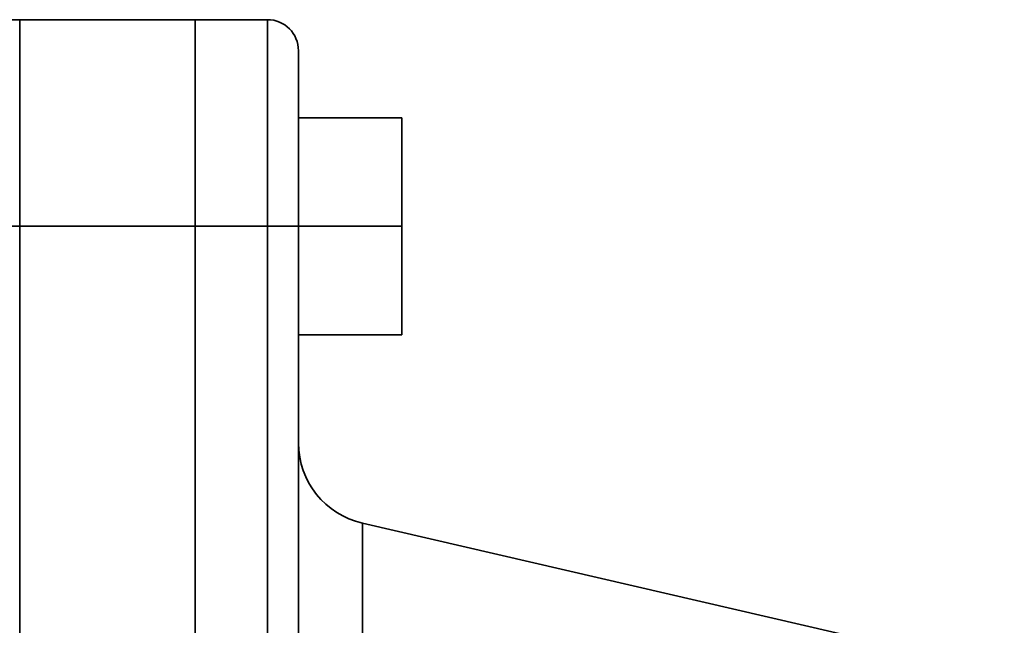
# Model space of a CAD drawing. Header units: inches. Extents: x 4160 to 5883, y 336 to 2169.
# Tile 19 of 28: x 5776 to 5872, y 1173 to 1231. Entities that reach past the tile are written whole.
import ezdxf

# ---------------------------------------------------------------- set-up
doc = ezdxf.new("R2010")
doc.units = ezdxf.units.IN
doc.header["$MEASUREMENT"] = 0

msp = doc.modelspace()

# ---------------------------------------------------------------- linework, layer by layer
at = {"color": 7, "lineweight": 35}
for p, q in [((5776.208, 1211.267), (5776.208, 1231.267)), ((5776.208, 1231.267), (5776.208, 1211.267)), ((5793.208, 1231.267), (5793.208, 1211.267)), ((5793.208, 1211.267), (5793.208, 1231.267)), ((5800.208, 1231.267), (5800.208, 1211.267)), ((5800.208, 1211.267), (5800.208, 1231.267)), ((5776.208, 1001.267), (5776.208, 1211.267)), ((5776.208, 1211.267), (5776.208, 1001.267)), ((5793.208, 1211.267), (5793.208, 1001.267)), ((5793.208, 1001.267), (5793.208, 1211.267)), ((5793.208, 1001.267), (5793.208, 1211.267)), ((5793.208, 1211.267), (5793.208, 1001.267)), ((5800.208, 1001.267), (5800.208, 1211.267)), ((5800.208, 1001.267), (5800.208, 1211.267)), ((5803.208, 1001.267), (5803.208, 1211.267)), ((5803.208, 1211.267), (5803.208, 1001.267)), ((5809.409, 1182.527), (5809.409, 1116.267)), ((5871.582, 1168.173), (5809.409, 1182.526)), ((5809.409, 1116.267), (5809.409, 1182.524))]:
    msp.add_line(p, q, dxfattribs=at)
at = {"color": 7, "lineweight": 35, "ltscale": 0.425}
for p, q in [((5776.208, 1231.267), (5793.208, 1231.267)), ((5793.208, 1231.267), (5776.208, 1231.267)), ((5793.208, 1211.267), (5776.208, 1211.267)), ((5793.208, 1211.267), (5776.208, 1211.267))]:
    msp.add_line(p, q, dxfattribs=at)
at = {"color": 7, "lineweight": 35, "ltscale": 0.175}
for p, q in [((5800.208, 1231.267), (5793.208, 1231.267)), ((5793.208, 1231.267), (5800.208, 1231.267)), ((5800.208, 1211.267), (5793.208, 1211.267)), ((5800.208, 1211.267), (5793.208, 1211.267))]:
    msp.add_line(p, q, dxfattribs=at)
at = {"color": 7, "lineweight": 35, "ltscale": 0.002408}
msp.add_line((5793.208, 1231.17), (5793.208, 1231.267), dxfattribs=at)
at = {"color": 7, "lineweight": 35, "ltscale": 0.009608}
msp.add_line((5793.208, 1231.267), (5793.208, 1230.882), dxfattribs=at)
at = {"color": 7, "lineweight": 35, "ltscale": 0.0072}
msp.add_line((5793.208, 1230.882), (5793.208, 1231.17), dxfattribs=at)
at = {"color": 7, "lineweight": 35, "ltscale": 0.011922}
msp.add_line((5793.208, 1230.405), (5793.208, 1230.882), dxfattribs=at)
at = {"color": 7, "lineweight": 35, "ltscale": 0.028452}
msp.add_line((5793.208, 1230.882), (5793.208, 1229.744), dxfattribs=at)
at = {"color": 7, "lineweight": 35, "ltscale": 0.016531}
msp.add_line((5793.208, 1229.744), (5793.208, 1230.405), dxfattribs=at)
at = {"color": 7, "lineweight": 35, "ltscale": 0.020979}
msp.add_line((5793.208, 1228.905), (5793.208, 1229.744), dxfattribs=at)
at = {"color": 7, "lineweight": 35, "ltscale": 0.046205}
msp.add_line((5793.208, 1229.744), (5793.208, 1227.896), dxfattribs=at)
at = {"color": 7, "lineweight": 35, "ltscale": 0.025226}
msp.add_line((5793.208, 1227.896), (5793.208, 1228.905), dxfattribs=at)
at = {"color": 7, "lineweight": 35, "ltscale": 0.02923}
msp.add_line((5793.208, 1226.727), (5793.208, 1227.896), dxfattribs=at)
at = {"color": 7, "lineweight": 35, "ltscale": 0.062182}
msp.add_line((5793.208, 1227.896), (5793.208, 1225.409), dxfattribs=at)
at = {"color": 7, "lineweight": 35, "ltscale": 0.001499}
msp.add_line((5803.208, 1228.207), (5803.208, 1228.267), dxfattribs=at)
at = {"color": 7, "lineweight": 35, "ltscale": 0.008164}
msp.add_line((5803.208, 1228.267), (5803.208, 1227.94), dxfattribs=at)
at = {"color": 7, "lineweight": 35, "ltscale": 0.001874}
msp.add_line((5803.208, 1228.132), (5803.208, 1228.207), dxfattribs=at)
at = {"color": 7, "lineweight": 35, "ltscale": 0.020464}
msp.add_line((5803.208, 1227.313), (5803.208, 1228.132), dxfattribs=at)
at = {"color": 7, "lineweight": 35, "ltscale": 0.024184}
msp.add_line((5803.208, 1227.94), (5803.208, 1226.973), dxfattribs=at)
at = {"color": 7, "lineweight": 35, "ltscale": 0.032952}
msp.add_line((5793.208, 1225.409), (5793.208, 1226.727), dxfattribs=at)
at = {"color": 7, "lineweight": 35, "ltscale": 0.01535}
msp.add_line((5803.208, 1226.699), (5803.208, 1227.313), dxfattribs=at)
at = {"color": 7, "lineweight": 35, "ltscale": 0.039275}
msp.add_line((5803.208, 1226.973), (5803.208, 1225.402), dxfattribs=at)
at = {"color": 7, "lineweight": 35, "ltscale": 0.018875}
msp.add_line((5803.208, 1225.944), (5803.208, 1226.699), dxfattribs=at)
at = {"color": 7, "lineweight": 35, "ltscale": 0.014514}
msp.add_line((5803.208, 1225.364), (5803.208, 1225.944), dxfattribs=at)
at = {"color": 7, "lineweight": 35, "ltscale": 0.036356}
msp.add_line((5793.208, 1223.954), (5793.208, 1225.409), dxfattribs=at)
at = {"color": 7, "lineweight": 35, "ltscale": 0.075768}
msp.add_line((5793.208, 1225.409), (5793.208, 1222.378), dxfattribs=at)
at = {"color": 7, "lineweight": 35, "ltscale": 0.052856}
msp.add_line((5803.208, 1225.402), (5803.208, 1223.287), dxfattribs=at)
at = {"color": 7, "lineweight": 35, "ltscale": 0.051904}
msp.add_line((5803.208, 1223.287), (5803.208, 1225.364), dxfattribs=at)
at = {"color": 7, "lineweight": 35, "ltscale": 0.039411}
msp.add_line((5793.208, 1222.378), (5793.208, 1223.954), dxfattribs=at)
at = {"color": 7, "lineweight": 35, "ltscale": 0.300521}
msp.add_line((5803.208, 1211.267), (5803.208, 1223.287), dxfattribs=at)
at = {"color": 7, "lineweight": 35, "ltscale": 0.064487}
msp.add_line((5803.208, 1223.287), (5803.208, 1220.708), dxfattribs=at)
at = {"color": 7, "lineweight": 35, "ltscale": 0.042087}
msp.add_line((5793.208, 1220.695), (5793.208, 1222.378), dxfattribs=at)
at = {"color": 7, "lineweight": 35, "ltscale": 0.086444}
msp.add_line((5793.208, 1222.378), (5793.208, 1218.92), dxfattribs=at)
at = {"color": 7, "lineweight": 35, "ltscale": 0.25}
for p, q in [((5803.208, 1221.767), (5813.208, 1221.767)), ((5813.208, 1221.767), (5803.208, 1221.767)), ((5813.208, 1211.267), (5803.208, 1211.267)), ((5803.208, 1211.267), (5813.208, 1211.267)), ((5803.208, 1200.767), (5813.208, 1200.767)), ((5813.208, 1200.767), (5803.208, 1200.767)), ((5813.208, 1200.767), (5803.208, 1200.767)), ((5803.208, 1200.767), (5813.208, 1200.767)), ((5813.208, 1200.767), (5803.208, 1200.767))]:
    msp.add_line(p, q, dxfattribs=at)
at = {"color": 7, "lineweight": 35, "ltscale": 0.2625}
for p, q in [((5813.208, 1221.767), (5813.208, 1211.267)), ((5813.208, 1211.267), (5813.208, 1221.767)), ((5813.208, 1211.267), (5813.208, 1200.767)), ((5813.208, 1200.767), (5813.208, 1211.267))]:
    msp.add_line(p, q, dxfattribs=at)
at = {"color": 7, "lineweight": 35, "ltscale": 0.044357}
msp.add_line((5793.208, 1218.92), (5793.208, 1220.695), dxfattribs=at)
at = {"color": 7, "lineweight": 35, "ltscale": 0.040388}
msp.add_line((5803.208, 1220.708), (5803.208, 1219.092), dxfattribs=at)
at = {"color": 7, "lineweight": 35, "ltscale": 0.046199}
msp.add_line((5793.208, 1217.072), (5793.208, 1218.92), dxfattribs=at)
at = {"color": 7, "lineweight": 35, "ltscale": 0.093796}
msp.add_line((5793.208, 1218.92), (5793.208, 1215.168), dxfattribs=at)
at = {"color": 7, "lineweight": 35, "ltscale": 0.052538}
msp.add_line((5803.208, 1219.092), (5803.208, 1216.991), dxfattribs=at)
at = {"color": 7, "lineweight": 35, "ltscale": 0.047597}
msp.add_line((5793.208, 1215.168), (5793.208, 1217.072), dxfattribs=at)
at = {"color": 7, "lineweight": 35, "ltscale": 0.065358}
msp.add_line((5803.208, 1216.991), (5803.208, 1214.377), dxfattribs=at)
at = {"color": 7, "lineweight": 35, "ltscale": 0.048537}
msp.add_line((5793.208, 1213.227), (5793.208, 1215.168), dxfattribs=at)
at = {"color": 7, "lineweight": 35, "ltscale": 0.097546}
msp.add_line((5793.208, 1215.168), (5793.208, 1211.267), dxfattribs=at)
at = {"color": 7, "lineweight": 35, "ltscale": 0.077749}
msp.add_line((5803.208, 1214.377), (5803.208, 1211.267), dxfattribs=at)
at = {"color": 7, "lineweight": 35, "ltscale": 0.049009}
msp.add_line((5793.208, 1211.267), (5793.208, 1213.227), dxfattribs=at)
at = {"color": 7, "lineweight": 35, "ltscale": 0.075}
for p, q in [((5773.208, 1211.267), (5776.208, 1211.267)), ((5776.208, 1211.267), (5773.208, 1211.267)), ((5800.208, 1211.267), (5803.208, 1211.267)), ((5803.208, 1211.267), (5800.208, 1211.267))]:
    msp.add_line(p, q, dxfattribs=at)
at = {"color": 7, "lineweight": 35}
for centre, radius, start, end in [((5776.207, 1219.313), 11.954, 89.99583, 95.13654), ((5800.208, 1228.267), 3, 0, 90), ((5800.208, 1228.267), 3, 0, 90), ((5811.208, 1190.322), 8, 180.34048, 256.9995)]:
    msp.add_arc(centre, radius, start, end, dxfattribs=at)

doc.saveas('drawing.dxf')
